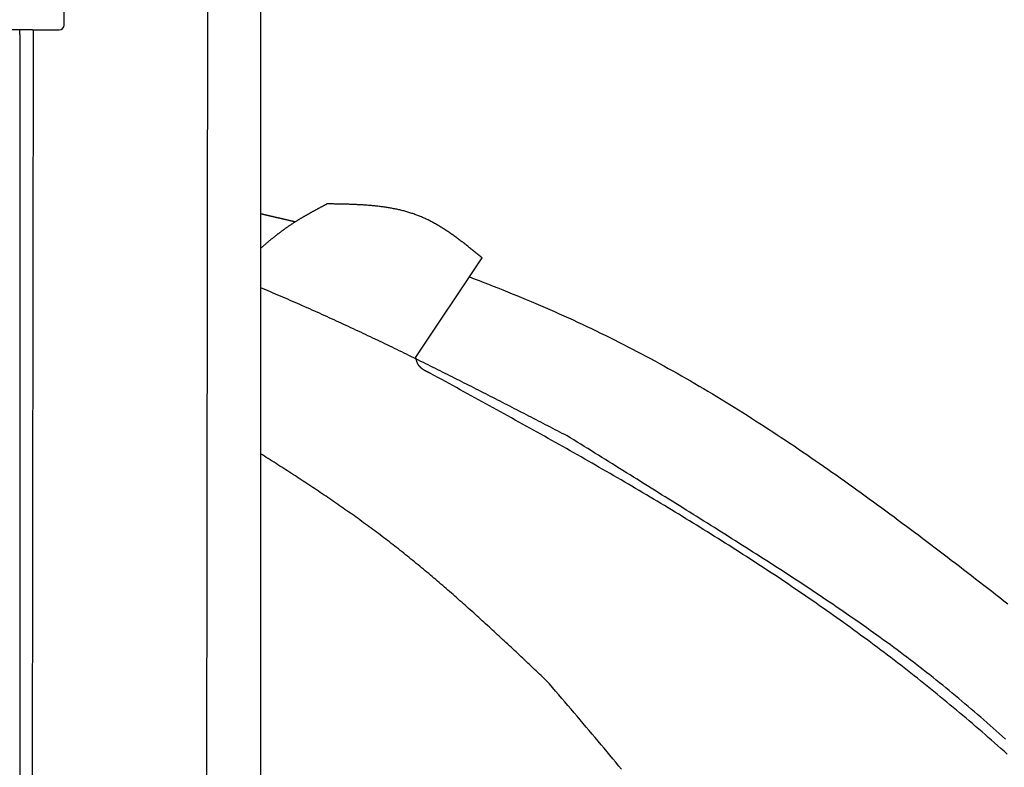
# Model space of a CAD drawing. Extents: x 1073 to 6773, y 6241 to 11416.
# Tile 49 of 60: x 4456 to 5077, y 9257 to 9729. Entities that reach past the tile are written whole.
import ezdxf

# ---------------------------------------------------------------- set-up
doc = ezdxf.new("R2010")
doc.units = 0
doc.layers.get('0').update_dxf_attribs({"linetype": 'CONTINUOUS'})
doc.layers.add('CAR', color=10, linetype='CONTINUOUS')

msp = doc.modelspace()

# ---------------------------------------------------------------- linework, layer by layer
for p, q in [((4483.57, 9725.48), (4483.57, 9982.48)), ((4483.57, 9725.48), (4483.57, 9982.48)), ((4574.51, 9956.39), (4571.79, 8191.9)), ((4607.57, 9739.48), (4607.57, 8629.11)), ((4463.57, 9722.48), (4447.57, 9722.48)), ((4463.57, 9722.48), (4447.57, 9722.48)), ((4455.57, 9719.48), (4455.57, 9722.48)), ((4455.57, 9719.48), (4455.57, 9722.48)), ((4455.57, 9719.48), (4455.57, 8097.48)), ((4464.15, 9722.48), (4461.79, 8192.07)), ((4463.57, 9722.48), (4480.57, 9722.48)), ((4463.57, 9722.48), (4480.57, 9722.48))]:
    msp.add_line(p, q)
msp.add_arc((4480.57, 9725.48), 3, 270, 0)
msp.add_arc((4480.57, 9725.48), 3, 270, 0)
at = {"layer": 'CAR'}
msp.add_line((4705.61, 9516.02), (4747.56, 9578.5), dxfattribs=at)
for points in [[(4607.57, 9584.5, 0), (4607.81, 9584.72, 0), (4608.05, 9584.93, 0), (4608.29, 9585.14, 0), (4608.53, 9585.35, 0), (4608.77, 9585.56, 0), (4609.01, 9585.77, 0), (4609.25, 9585.98, 0), (4609.49, 9586.19, 0), (4609.73, 9586.4, 0), (4609.98, 9586.6, 0), (4610.22, 9586.81, 0), (4610.46, 9587.02, 0), (4610.7, 9587.23, 0), (4610.95, 9587.44, 0), (4611.19, 9587.64, 0), (4611.43, 9587.85, 0), (4611.68, 9588.05, 0), (4611.92, 9588.26, 0), (4612.16, 9588.47, 0), (4612.41, 9588.67, 0), (4612.65, 9588.88, 0), (4612.9, 9589.08, 0), (4613.14, 9589.28, 0), (4613.39, 9589.49, 0), (4613.63, 9589.69, 0), (4613.88, 9589.89, 0), (4614.13, 9590.09, 0), (4614.37, 9590.3, 0), (4614.62, 9590.5, 0), (4614.87, 9590.7, 0), (4615.12, 9590.9, 0), (4615.36, 9591.1, 0), (4615.61, 9591.3, 0), (4615.86, 9591.5, 0), (4616.11, 9591.7, 0), (4616.36, 9591.9, 0), (4616.61, 9592.09, 0), (4616.86, 9592.29, 0), (4617.11, 9592.49, 0), (4617.36, 9592.69, 0), (4617.61, 9592.88, 0), (4617.86, 9593.08, 0), (4618.11, 9593.27, 0), (4618.36, 9593.47, 0), (4618.61, 9593.66, 0), (4618.86, 9593.86, 0), (4619.12, 9594.05, 0), (4619.37, 9594.24, 0), (4619.62, 9594.43, 0), (4619.88, 9594.63, 0), (4620.13, 9594.82, 0), (4620.39, 9595.01, 0), (4620.64, 9595.2, 0), (4620.9, 9595.39, 0), (4621.15, 9595.58, 0), (4621.41, 9595.77, 0), (4621.66, 9595.96, 0), (4621.92, 9596.14, 0), (4622.18, 9596.33, 0), (4622.43, 9596.52, 0), (4622.69, 9596.7, 0), (4622.95, 9596.89, 0), (4623.21, 9597.07, 0), (4623.47, 9597.26, 0), (4623.72, 9597.44, 0), (4623.98, 9597.63, 0), (4624.24, 9597.81, 0), (4624.5, 9597.99, 0), (4624.77, 9598.17, 0), (4625.03, 9598.35, 0), (4625.29, 9598.53, 0), (4625.55, 9598.71, 0), (4625.81, 9598.89, 0), (4626.07, 9599.07, 0), (4626.34, 9599.25, 0), (4626.6, 9599.43, 0), (4626.87, 9599.61, 0), (4627.13, 9599.78, 0), (4627.39, 9599.96, 0), (4627.66, 9600.13, 0), (4627.93, 9600.31, 0), (4628.19, 9600.48, 0), (4628.46, 9600.66, 0), (4628.73, 9600.83, 0), (4628.99, 9601, 0), (4629.26, 9601.17, 0), (4629.53, 9601.34, 0), (4629.8, 9601.51, 0), (4630.07, 9601.68, 0), (4630.34, 9601.85, 0), (4630.61, 9602.02, 0), (4630.88, 9602.19, 0), (4631.15, 9602.36, 0), (4631.42, 9602.52, 0), (4631.69, 9602.69, 0), (4631.96, 9602.86, 0), (4632.23, 9603.02, 0), (4632.51, 9603.19, 0), (4632.78, 9603.35, 0), (4633.05, 9603.52, 0), (4633.32, 9603.68, 0), (4633.6, 9603.84, 0), (4633.87, 9604.01, 0), (4634.15, 9604.17, 0), (4634.42, 9604.33, 0), (4634.7, 9604.49, 0), (4634.97, 9604.65, 0), (4635.25, 9604.81, 0), (4635.52, 9604.97, 0), (4635.8, 9605.13, 0), (4636.07, 9605.29, 0), (4636.35, 9605.45, 0), (4636.63, 9605.61, 0), (4636.91, 9605.77, 0), (4637.18, 9605.93, 0), (4637.46, 9606.08, 0), (4637.74, 9606.24, 0), (4638.02, 9606.4, 0), (4638.29, 9606.56, 0), (4638.57, 9606.71, 0), (4638.85, 9606.87, 0), (4639.13, 9607.02, 0), (4639.41, 9607.18, 0), (4639.69, 9607.33, 0), (4639.97, 9607.49, 0), (4640.25, 9607.64, 0), (4640.53, 9607.8, 0), (4640.81, 9607.95, 0), (4641.09, 9608.11, 0), (4641.37, 9608.26, 0), (4641.65, 9608.41, 0), (4641.93, 9608.56, 0), (4642.21, 9608.72, 0), (4642.49, 9608.87, 0), (4642.78, 9609.02, 0), (4643.06, 9609.18, 0), (4643.34, 9609.33, 0), (4643.62, 9609.48, 0), (4643.9, 9609.63, 0), (4644.18, 9609.78, 0), (4644.47, 9609.93, 0), (4644.75, 9610.08, 0), (4645.03, 9610.24, 0), (4645.31, 9610.39, 0), (4645.59, 9610.54, 0), (4645.88, 9610.69, 0), (4646.16, 9610.84, 0), (4646.44, 9610.99, 0), (4646.72, 9611.14, 0), (4647.01, 9611.29, 0), (4647.29, 9611.44, 0), (4647.57, 9611.59, 0), (4647.86, 9611.74, 0), (4648.14, 9611.89, 0), (4648.42, 9612.04, 0), (4648.7, 9612.19, 0), (4648.99, 9612.34, 0), (4649.27, 9612.49, 0), (4649.55, 9612.64, 0)], [(4747.56, 9578.5, 0), (4747.03, 9578.94, 0), (4746.49, 9579.37, 0), (4745.96, 9579.81, 0), (4745.43, 9580.25, 0), (4744.9, 9580.68, 0), (4744.36, 9581.12, 0), (4743.83, 9581.55, 0), (4743.3, 9581.98, 0), (4742.77, 9582.42, 0), (4742.23, 9582.85, 0), (4741.7, 9583.28, 0), (4741.16, 9583.71, 0), (4740.63, 9584.14, 0), (4740.09, 9584.57, 0), (4739.56, 9585, 0), (4739.02, 9585.43, 0), (4738.49, 9585.85, 0), (4737.95, 9586.28, 0), (4737.41, 9586.7, 0), (4736.88, 9587.12, 0), (4736.34, 9587.54, 0), (4735.8, 9587.96, 0), (4735.26, 9588.38, 0), (4734.72, 9588.79, 0), (4734.18, 9589.21, 0), (4733.64, 9589.62, 0), (4733.09, 9590.03, 0), (4732.55, 9590.43, 0), (4732.01, 9590.84, 0), (4731.46, 9591.24, 0), (4730.92, 9591.64, 0), (4730.37, 9592.04, 0), (4729.82, 9592.43, 0), (4729.27, 9592.83, 0), (4728.72, 9593.22, 0), (4728.17, 9593.61, 0), (4727.62, 9593.99, 0), (4727.07, 9594.37, 0), (4726.52, 9594.75, 0), (4725.96, 9595.13, 0), (4725.4, 9595.5, 0), (4724.85, 9595.87, 0), (4724.29, 9596.24, 0), (4723.73, 9596.6, 0), (4723.17, 9596.96, 0), (4722.61, 9597.32, 0), (4722.04, 9597.67, 0), (4721.48, 9598.02, 0), (4720.91, 9598.37, 0), (4720.34, 9598.71, 0), (4719.77, 9599.05, 0), (4719.2, 9599.38, 0), (4718.63, 9599.71, 0), (4718.06, 9600.04, 0), (4717.48, 9600.36, 0), (4716.9, 9600.68, 0), (4716.32, 9600.99, 0), (4715.74, 9601.3, 0), (4715.16, 9601.61, 0), (4714.58, 9601.91, 0), (4713.99, 9602.2, 0), (4713.41, 9602.5, 0), (4712.82, 9602.78, 0), (4712.23, 9603.06, 0), (4711.63, 9603.34, 0), (4711.04, 9603.61, 0), (4710.44, 9603.88, 0), (4709.84, 9604.14, 0), (4709.24, 9604.4, 0), (4708.64, 9604.65, 0), (4708.04, 9604.89, 0), (4707.43, 9605.13, 0), (4706.82, 9605.37, 0), (4706.21, 9605.6, 0), (4705.6, 9605.82, 0), (4704.98, 9606.04, 0), (4704.37, 9606.26, 0), (4703.75, 9606.47, 0), (4703.13, 9606.67, 0), (4702.51, 9606.87, 0), (4701.88, 9607.07, 0), (4701.26, 9607.26, 0), (4700.63, 9607.45, 0), (4700, 9607.63, 0), (4699.37, 9607.8, 0), (4698.74, 9607.98, 0), (4698.1, 9608.15, 0), (4697.47, 9608.31, 0), (4696.83, 9608.47, 0), (4696.19, 9608.62, 0), (4695.55, 9608.78, 0), (4694.91, 9608.92, 0), (4694.27, 9609.07, 0), (4693.62, 9609.21, 0), (4692.97, 9609.34, 0), (4692.33, 9609.47, 0), (4691.68, 9609.6, 0), (4691.03, 9609.73, 0), (4690.37, 9609.85, 0), (4689.72, 9609.96, 0), (4689.06, 9610.08, 0), (4688.41, 9610.19, 0), (4687.75, 9610.29, 0), (4687.09, 9610.39, 0), (4686.43, 9610.49, 0), (4685.77, 9610.59, 0), (4685.11, 9610.68, 0), (4684.44, 9610.77, 0), (4683.78, 9610.86, 0), (4683.11, 9610.95, 0), (4682.45, 9611.03, 0), (4681.78, 9611.11, 0), (4681.11, 9611.18, 0), (4680.44, 9611.25, 0), (4679.77, 9611.32, 0), (4679.09, 9611.39, 0), (4678.42, 9611.46, 0), (4677.75, 9611.52, 0), (4677.07, 9611.58, 0), (4676.39, 9611.64, 0), (4675.72, 9611.69, 0), (4675.04, 9611.74, 0), (4674.36, 9611.79, 0), (4673.68, 9611.84, 0), (4673, 9611.89, 0), (4672.32, 9611.93, 0), (4671.64, 9611.97, 0), (4670.95, 9612.02, 0), (4670.27, 9612.05, 0), (4669.59, 9612.09, 0), (4668.9, 9612.13, 0), (4668.22, 9612.16, 0), (4667.53, 9612.19, 0), (4666.84, 9612.22, 0), (4666.16, 9612.25, 0), (4665.47, 9612.28, 0), (4664.78, 9612.3, 0), (4664.09, 9612.33, 0), (4663.4, 9612.35, 0), (4662.71, 9612.37, 0), (4662.02, 9612.39, 0), (4661.33, 9612.41, 0), (4660.64, 9612.43, 0), (4659.95, 9612.45, 0), (4659.26, 9612.47, 0), (4658.57, 9612.48, 0), (4657.87, 9612.5, 0), (4657.18, 9612.51, 0), (4656.49, 9612.53, 0), (4655.8, 9612.54, 0), (4655.1, 9612.55, 0), (4654.41, 9612.56, 0), (4653.72, 9612.58, 0), (4653.02, 9612.59, 0), (4652.33, 9612.6, 0), (4651.63, 9612.61, 0), (4650.94, 9612.62, 0), (4650.25, 9612.63, 0), (4649.55, 9612.64, 0)], [(4607.57, 9606.5, 0), (4607.74, 9606.46, 0), (4607.91, 9606.42, 0), (4608.09, 9606.38, 0), (4608.26, 9606.34, 0), (4608.43, 9606.3, 0), (4608.61, 9606.26, 0), (4608.78, 9606.22, 0), (4608.96, 9606.18, 0), (4609.13, 9606.14, 0), (4609.3, 9606.1, 0), (4609.48, 9606.06, 0), (4609.65, 9606.02, 0), (4609.82, 9605.98, 0), (4610, 9605.94, 0), (4610.17, 9605.9, 0), (4610.34, 9605.86, 0), (4610.52, 9605.82, 0), (4610.69, 9605.78, 0), (4610.87, 9605.74, 0), (4611.04, 9605.7, 0), (4611.21, 9605.66, 0), (4611.39, 9605.62, 0), (4611.56, 9605.58, 0), (4611.73, 9605.54, 0), (4611.91, 9605.5, 0), (4612.08, 9605.46, 0), (4612.25, 9605.42, 0), (4612.43, 9605.38, 0), (4612.6, 9605.34, 0), (4612.77, 9605.3, 0), (4612.95, 9605.26, 0), (4613.12, 9605.22, 0), (4613.3, 9605.18, 0), (4613.47, 9605.14, 0), (4613.64, 9605.1, 0), (4613.82, 9605.06, 0), (4613.99, 9605.02, 0), (4614.16, 9604.98, 0), (4614.34, 9604.94, 0), (4614.51, 9604.9, 0), (4614.68, 9604.86, 0), (4614.86, 9604.82, 0), (4615.03, 9604.78, 0), (4615.21, 9604.74, 0), (4615.38, 9604.7, 0), (4615.55, 9604.66, 0), (4615.73, 9604.62, 0), (4615.9, 9604.58, 0), (4616.07, 9604.54, 0), (4616.25, 9604.5, 0), (4616.42, 9604.46, 0), (4616.59, 9604.42, 0), (4616.77, 9604.38, 0), (4616.94, 9604.34, 0), (4617.12, 9604.3, 0), (4617.29, 9604.26, 0), (4617.46, 9604.22, 0), (4617.64, 9604.18, 0), (4617.81, 9604.14, 0), (4617.98, 9604.1, 0), (4618.16, 9604.06, 0), (4618.33, 9604.02, 0), (4618.5, 9603.98, 0), (4618.68, 9603.94, 0), (4618.85, 9603.9, 0), (4619.03, 9603.86, 0), (4619.2, 9603.82, 0), (4619.37, 9603.78, 0), (4619.55, 9603.74, 0), (4619.72, 9603.69, 0), (4619.89, 9603.65, 0), (4620.07, 9603.61, 0), (4620.24, 9603.57, 0), (4620.41, 9603.53, 0), (4620.59, 9603.49, 0), (4620.76, 9603.45, 0), (4620.93, 9603.41, 0), (4621.11, 9603.37, 0), (4621.28, 9603.33, 0), (4621.46, 9603.29, 0), (4621.63, 9603.25, 0), (4621.8, 9603.21, 0), (4621.98, 9603.17, 0), (4622.15, 9603.13, 0), (4622.32, 9603.09, 0), (4622.5, 9603.05, 0), (4622.67, 9603.01, 0), (4622.84, 9602.97, 0), (4623.02, 9602.93, 0), (4623.19, 9602.89, 0), (4623.37, 9602.85, 0), (4623.54, 9602.81, 0), (4623.71, 9602.77, 0), (4623.89, 9602.73, 0), (4624.06, 9602.69, 0), (4624.23, 9602.65, 0), (4624.41, 9602.61, 0), (4624.58, 9602.57, 0), (4624.75, 9602.53, 0), (4624.93, 9602.49, 0), (4625.1, 9602.45, 0), (4625.27, 9602.41, 0), (4625.45, 9602.37, 0), (4625.62, 9602.33, 0), (4625.8, 9602.29, 0), (4625.97, 9602.25, 0), (4626.14, 9602.2, 0), (4626.32, 9602.16, 0), (4626.49, 9602.12, 0), (4626.66, 9602.08, 0), (4626.84, 9602.04, 0), (4627.01, 9602, 0), (4627.18, 9601.96, 0), (4627.36, 9601.92, 0), (4627.53, 9601.88, 0), (4627.71, 9601.84, 0), (4627.88, 9601.8, 0), (4628.05, 9601.76, 0), (4628.23, 9601.72, 0), (4628.4, 9601.68, 0), (4628.57, 9601.64, 0), (4628.75, 9601.6, 0), (4628.92, 9601.56, 0), (4629.09, 9601.52, 0), (4629.27, 9601.48, 0), (4629.44, 9601.44, 0), (4629.61, 9601.4, 0)], [(4739.55, 9566.57, 0), (4742.55, 9565.42, 0), (4745.56, 9564.26, 0), (4748.56, 9563.1, 0), (4751.56, 9561.93, 0), (4754.56, 9560.75, 0), (4757.55, 9559.56, 0), (4760.54, 9558.37, 0), (4763.53, 9557.16, 0), (4766.51, 9555.95, 0), (4769.49, 9554.73, 0), (4772.47, 9553.5, 0), (4775.44, 9552.26, 0), (4778.41, 9551.02, 0), (4781.37, 9549.76, 0), (4784.33, 9548.5, 0), (4787.28, 9547.22, 0), (4790.23, 9545.94, 0), (4793.18, 9544.64, 0), (4796.12, 9543.34, 0), (4799.06, 9542.03, 0), (4801.99, 9540.7, 0), (4804.91, 9539.37, 0), (4807.84, 9538.02, 0), (4810.75, 9536.67, 0), (4813.66, 9535.3, 0), (4816.57, 9533.93, 0), (4819.47, 9532.54, 0), (4822.36, 9531.14, 0), (4825.25, 9529.74, 0), (4828.13, 9528.32, 0), (4831.01, 9526.88, 0), (4833.88, 9525.44, 0), (4836.74, 9523.99, 0), (4839.6, 9522.52, 0), (4842.46, 9521.05, 0), (4845.3, 9519.56, 0), (4848.15, 9518.07, 0), (4850.98, 9516.56, 0), (4853.81, 9515.04, 0), (4856.64, 9513.51, 0), (4859.46, 9511.97, 0), (4862.27, 9510.42, 0), (4865.08, 9508.87, 0), (4867.88, 9507.3, 0), (4870.68, 9505.72, 0), (4873.48, 9504.13, 0), (4876.27, 9502.54, 0), (4879.05, 9500.93, 0), (4881.83, 9499.31, 0), (4884.6, 9497.69, 0), (4887.37, 9496.06, 0), (4890.13, 9494.41, 0), (4892.89, 9492.76, 0), (4895.64, 9491.1, 0), (4898.39, 9489.43, 0), (4901.14, 9487.76, 0), (4903.88, 9486.07, 0), (4906.61, 9484.38, 0), (4909.34, 9482.67, 0), (4912.07, 9480.96, 0), (4914.79, 9479.25, 0), (4917.51, 9477.52, 0), (4920.22, 9475.79, 0), (4922.93, 9474.05, 0), (4925.63, 9472.3, 0), (4928.33, 9470.55, 0), (4931.03, 9468.78, 0), (4933.72, 9467.01, 0), (4936.41, 9465.24, 0), (4939.09, 9463.45, 0), (4941.77, 9461.67, 0), (4944.45, 9459.87, 0), (4947.12, 9458.07, 0), (4949.79, 9456.26, 0), (4952.45, 9454.44, 0), (4955.11, 9452.62, 0), (4957.77, 9450.79, 0), (4960.42, 9448.96, 0), (4963.07, 9447.12, 0), (4965.72, 9445.28, 0), (4968.36, 9443.43, 0), (4971, 9441.57, 0), (4973.64, 9439.71, 0), (4976.27, 9437.84, 0), (4978.9, 9435.97, 0), (4981.53, 9434.1, 0), (4984.15, 9432.22, 0), (4986.77, 9430.33, 0), (4989.39, 9428.44, 0), (4992, 9426.55, 0), (4994.62, 9424.65, 0), (4997.22, 9422.74, 0), (4999.83, 9420.84, 0), (5002.43, 9418.93, 0), (5005.03, 9417.01, 0), (5007.63, 9415.09, 0), (5010.23, 9413.17, 0), (5012.82, 9411.24, 0), (5015.41, 9409.31, 0), (5018, 9407.38, 0), (5020.58, 9405.45, 0), (5023.16, 9403.51, 0), (5025.74, 9401.56, 0), (5028.32, 9399.62, 0), (5030.9, 9397.67, 0), (5033.47, 9395.72, 0), (5036.04, 9393.77, 0), (5038.61, 9391.81, 0), (5041.18, 9389.86, 0), (5043.74, 9387.9, 0), (5046.31, 9385.94, 0), (5048.87, 9383.97, 0), (5051.43, 9382.01, 0), (5053.98, 9380.04, 0), (5056.54, 9378.07, 0), (5059.09, 9376.1, 0), (5061.65, 9374.13, 0), (5064.2, 9372.16, 0), (5066.74, 9370.18, 0), (5069.29, 9368.2, 0), (5071.84, 9366.23, 0), (5074.38, 9364.24, 0), (5076.92, 9362.26, 0), (5079.46, 9360.28, 0)], [(4607.57, 9559.85, 0), (4609.12, 9559.21, 0), (4610.67, 9558.56, 0), (4612.21, 9557.91, 0), (4613.76, 9557.26, 0), (4615.31, 9556.6, 0), (4616.86, 9555.95, 0), (4618.4, 9555.29, 0), (4619.95, 9554.63, 0), (4621.5, 9553.97, 0), (4623.04, 9553.3, 0), (4624.58, 9552.64, 0), (4626.13, 9551.97, 0), (4627.67, 9551.3, 0), (4629.21, 9550.63, 0), (4630.75, 9549.95, 0), (4632.29, 9549.28, 0), (4633.84, 9548.6, 0), (4635.37, 9547.92, 0), (4636.91, 9547.24, 0), (4638.45, 9546.56, 0), (4639.99, 9545.87, 0), (4641.53, 9545.18, 0), (4643.07, 9544.5, 0), (4644.6, 9543.81, 0), (4646.14, 9543.11, 0), (4647.67, 9542.42, 0), (4649.21, 9541.72, 0), (4650.74, 9541.03, 0), (4652.28, 9540.33, 0), (4653.81, 9539.63, 0), (4655.34, 9538.93, 0), (4656.88, 9538.22, 0), (4658.41, 9537.52, 0), (4659.94, 9536.81, 0), (4661.47, 9536.1, 0), (4663, 9535.39, 0), (4664.53, 9534.68, 0), (4666.06, 9533.97, 0), (4667.59, 9533.25, 0), (4669.12, 9532.54, 0), (4670.65, 9531.82, 0), (4672.18, 9531.1, 0), (4673.7, 9530.38, 0), (4675.23, 9529.66, 0), (4676.76, 9528.94, 0), (4678.28, 9528.21, 0), (4679.81, 9527.49, 0), (4681.33, 9526.76, 0), (4682.86, 9526.03, 0), (4684.38, 9525.3, 0), (4685.91, 9524.57, 0), (4687.43, 9523.84, 0), (4688.95, 9523.1, 0), (4690.48, 9522.37, 0), (4692, 9521.63, 0), (4693.52, 9520.89, 0), (4695.04, 9520.15, 0), (4696.56, 9519.41, 0), (4698.09, 9518.67, 0), (4699.61, 9517.93, 0), (4701.13, 9517.19, 0), (4702.65, 9516.44, 0), (4704.17, 9515.7, 0), (4705.69, 9514.95, 0), (4707.2, 9514.2, 0), (4708.72, 9513.46, 0), (4710.24, 9512.71, 0), (4711.76, 9511.96, 0), (4713.28, 9511.2, 0), (4714.79, 9510.45, 0), (4716.31, 9509.7, 0), (4717.83, 9508.94, 0), (4719.35, 9508.19, 0), (4720.86, 9507.43, 0), (4722.38, 9506.67, 0), (4723.89, 9505.92, 0), (4725.41, 9505.16, 0), (4726.92, 9504.4, 0), (4728.44, 9503.64, 0), (4729.95, 9502.87, 0), (4731.47, 9502.11, 0), (4732.98, 9501.35, 0), (4734.5, 9500.58, 0), (4736.01, 9499.82, 0), (4737.52, 9499.05, 0), (4739.04, 9498.29, 0), (4740.55, 9497.52, 0), (4742.06, 9496.75, 0), (4743.58, 9495.99, 0), (4745.09, 9495.22, 0), (4746.6, 9494.45, 0), (4748.11, 9493.68, 0), (4749.63, 9492.91, 0), (4751.14, 9492.14, 0), (4752.65, 9491.37, 0), (4754.16, 9490.59, 0), (4755.67, 9489.82, 0), (4757.18, 9489.05, 0), (4758.7, 9488.27, 0), (4760.21, 9487.5, 0), (4761.72, 9486.72, 0), (4763.23, 9485.95, 0), (4764.74, 9485.17, 0), (4766.25, 9484.4, 0), (4767.76, 9483.62, 0), (4769.27, 9482.85, 0), (4770.78, 9482.07, 0), (4772.29, 9481.29, 0), (4773.8, 9480.51, 0), (4775.31, 9479.74, 0), (4776.82, 9478.96, 0), (4778.33, 9478.18, 0), (4779.84, 9477.4, 0), (4781.35, 9476.62, 0), (4782.86, 9475.84, 0), (4784.37, 9475.06, 0), (4785.87, 9474.28, 0), (4787.38, 9473.5, 0), (4788.89, 9472.72, 0), (4790.4, 9471.94, 0), (4791.91, 9471.16, 0), (4793.42, 9470.38, 0), (4794.93, 9469.6, 0), (4796.44, 9468.82, 0), (4797.95, 9468.04, 0), (4799.46, 9467.26, 0), (4800.97, 9466.48, 0)], [(4715.02, 9505.58, 0), (4714.93, 9505.62, 0), (4714.84, 9505.66, 0), (4714.75, 9505.71, 0), (4714.66, 9505.75, 0), (4714.57, 9505.79, 0), (4714.48, 9505.84, 0), (4714.39, 9505.88, 0), (4714.3, 9505.92, 0), (4714.21, 9505.97, 0), (4714.12, 9506.01, 0), (4714.03, 9506.05, 0), (4713.94, 9506.1, 0), (4713.86, 9506.14, 0), (4713.77, 9506.18, 0), (4713.68, 9506.23, 0), (4713.59, 9506.27, 0), (4713.5, 9506.31, 0), (4713.41, 9506.36, 0), (4713.32, 9506.4, 0), (4713.23, 9506.45, 0), (4713.14, 9506.49, 0), (4713.06, 9506.54, 0), (4712.97, 9506.58, 0), (4712.88, 9506.62, 0), (4712.79, 9506.67, 0), (4712.71, 9506.71, 0), (4712.62, 9506.76, 0), (4712.53, 9506.81, 0), (4712.45, 9506.85, 0), (4712.36, 9506.9, 0), (4712.27, 9506.94, 0), (4712.19, 9506.99, 0), (4712.1, 9507.04, 0), (4712.02, 9507.08, 0), (4711.93, 9507.13, 0), (4711.85, 9507.18, 0), (4711.76, 9507.22, 0), (4711.68, 9507.27, 0), (4711.59, 9507.32, 0), (4711.51, 9507.37, 0), (4711.43, 9507.41, 0), (4711.34, 9507.46, 0), (4711.26, 9507.51, 0), (4711.18, 9507.56, 0), (4711.1, 9507.61, 0), (4711.02, 9507.66, 0), (4710.94, 9507.71, 0), (4710.85, 9507.76, 0), (4710.77, 9507.81, 0), (4710.69, 9507.86, 0), (4710.62, 9507.91, 0), (4710.54, 9507.96, 0), (4710.46, 9508.01, 0), (4710.38, 9508.06, 0), (4710.3, 9508.12, 0), (4710.22, 9508.17, 0), (4710.15, 9508.22, 0), (4710.07, 9508.27, 0), (4710, 9508.33, 0), (4709.92, 9508.38, 0), (4709.85, 9508.44, 0), (4709.77, 9508.49, 0), (4709.7, 9508.55, 0), (4709.62, 9508.6, 0), (4709.55, 9508.66, 0), (4709.48, 9508.71, 0), (4709.41, 9508.77, 0), (4709.34, 9508.83, 0), (4709.27, 9508.88, 0), (4709.2, 9508.94, 0), (4709.13, 9509, 0), (4709.06, 9509.06, 0), (4708.99, 9509.12, 0), (4708.92, 9509.18, 0), (4708.86, 9509.24, 0), (4708.79, 9509.3, 0), (4708.72, 9509.36, 0), (4708.66, 9509.42, 0), (4708.59, 9509.48, 0), (4708.53, 9509.54, 0), (4708.47, 9509.61, 0), (4708.4, 9509.67, 0), (4708.34, 9509.73, 0), (4708.28, 9509.8, 0), (4708.22, 9509.86, 0), (4708.16, 9509.93, 0), (4708.1, 9509.99, 0), (4708.04, 9510.06, 0), (4707.99, 9510.13, 0), (4707.93, 9510.19, 0), (4707.87, 9510.26, 0), (4707.82, 9510.33, 0), (4707.76, 9510.4, 0), (4707.71, 9510.47, 0), (4707.66, 9510.54, 0), (4707.6, 9510.61, 0), (4707.55, 9510.68, 0), (4707.5, 9510.75, 0), (4707.45, 9510.83, 0), (4707.4, 9510.9, 0), (4707.36, 9510.97, 0), (4707.31, 9511.05, 0), (4707.26, 9511.12, 0), (4707.22, 9511.2, 0), (4707.17, 9511.28, 0), (4707.13, 9511.35, 0), (4707.08, 9511.43, 0), (4707.04, 9511.51, 0), (4707, 9511.59, 0), (4706.96, 9511.67, 0), (4706.92, 9511.75, 0), (4706.88, 9511.83, 0), (4706.84, 9511.91, 0), (4706.81, 9511.99, 0), (4706.77, 9512.07, 0), (4706.73, 9512.15, 0), (4706.7, 9512.24, 0), (4706.66, 9512.32, 0), (4706.63, 9512.4, 0), (4706.59, 9512.49, 0), (4706.56, 9512.57, 0), (4706.53, 9512.66, 0), (4706.5, 9512.74, 0), (4706.47, 9512.83, 0), (4706.43, 9512.92, 0), (4706.4, 9513, 0), (4706.38, 9513.09, 0), (4706.35, 9513.18, 0), (4706.32, 9513.27, 0), (4706.29, 9513.36, 0), (4706.26, 9513.45, 0), (4706.23, 9513.53, 0), (4706.21, 9513.62, 0), (4706.18, 9513.71, 0), (4706.15, 9513.8, 0), (4706.13, 9513.89, 0), (4706.1, 9513.98, 0), (4706.08, 9514.08, 0), (4706.05, 9514.17, 0), (4706.03, 9514.26, 0), (4706.01, 9514.35, 0), (4705.98, 9514.44, 0), (4705.96, 9514.53, 0), (4705.94, 9514.63, 0), (4705.91, 9514.72, 0), (4705.89, 9514.81, 0), (4705.87, 9514.9, 0), (4705.85, 9515, 0), (4705.82, 9515.09, 0), (4705.8, 9515.18, 0), (4705.78, 9515.27, 0), (4705.76, 9515.37, 0), (4705.74, 9515.46, 0), (4705.71, 9515.55, 0), (4705.69, 9515.65, 0), (4705.67, 9515.74, 0), (4705.65, 9515.83, 0), (4705.63, 9515.93, 0), (4705.61, 9516.02, 0)], [(5079.01, 9265.49, 0), (5077.04, 9267.26, 0), (5075.07, 9269.02, 0), (5073.09, 9270.78, 0), (5071.11, 9272.54, 0), (5069.12, 9274.29, 0), (5067.13, 9276.04, 0), (5065.14, 9277.78, 0), (5063.14, 9279.52, 0), (5061.14, 9281.25, 0), (5059.13, 9282.98, 0), (5057.12, 9284.71, 0), (5055.1, 9286.42, 0), (5053.08, 9288.14, 0), (5051.06, 9289.85, 0), (5049.03, 9291.56, 0), (5047, 9293.26, 0), (5044.97, 9294.95, 0), (5042.93, 9296.64, 0), (5040.88, 9298.33, 0), (5038.84, 9300.01, 0), (5036.78, 9301.69, 0), (5034.73, 9303.37, 0), (5032.67, 9305.04, 0), (5030.61, 9306.7, 0), (5028.54, 9308.36, 0), (5026.47, 9310.02, 0), (5024.4, 9311.67, 0), (5022.32, 9313.31, 0), (5020.24, 9314.95, 0), (5018.16, 9316.59, 0), (5016.07, 9318.22, 0), (5013.98, 9319.85, 0), (5011.88, 9321.48, 0), (5009.79, 9323.1, 0), (5007.68, 9324.71, 0), (5005.58, 9326.32, 0), (5003.47, 9327.93, 0), (5001.36, 9329.53, 0), (4999.24, 9331.12, 0), (4997.12, 9332.72, 0), (4995, 9334.3, 0), (4992.88, 9335.89, 0), (4990.75, 9337.47, 0), (4988.61, 9339.04, 0), (4986.48, 9340.61, 0), (4984.34, 9342.18, 0), (4982.2, 9343.74, 0), (4980.06, 9345.3, 0), (4977.91, 9346.85, 0), (4975.76, 9348.4, 0), (4973.6, 9349.94, 0), (4971.45, 9351.48, 0), (4969.29, 9353.01, 0), (4967.12, 9354.54, 0), (4964.96, 9356.07, 0), (4962.79, 9357.59, 0), (4960.62, 9359.11, 0), (4958.44, 9360.62, 0), (4956.27, 9362.13, 0), (4954.09, 9363.64, 0), (4951.9, 9365.14, 0), (4949.72, 9366.64, 0), (4947.53, 9368.13, 0), (4945.34, 9369.62, 0), (4943.15, 9371.11, 0), (4940.95, 9372.59, 0), (4938.75, 9374.07, 0), (4936.55, 9375.54, 0), (4934.35, 9377.01, 0), (4932.14, 9378.48, 0), (4929.93, 9379.94, 0), (4927.72, 9381.4, 0), (4925.51, 9382.86, 0), (4923.29, 9384.31, 0), (4921.07, 9385.75, 0), (4918.85, 9387.2, 0), (4916.63, 9388.64, 0), (4914.4, 9390.08, 0), (4912.17, 9391.51, 0), (4909.94, 9392.94, 0), (4907.71, 9394.37, 0), (4905.48, 9395.79, 0), (4903.24, 9397.21, 0), (4901, 9398.63, 0), (4898.76, 9400.04, 0), (4896.52, 9401.46, 0), (4894.27, 9402.86, 0), (4892.03, 9404.27, 0), (4889.78, 9405.67, 0), (4887.53, 9407.07, 0), (4885.27, 9408.46, 0), (4883.02, 9409.85, 0), (4880.76, 9411.24, 0), (4878.5, 9412.63, 0), (4876.24, 9414.01, 0), (4873.98, 9415.39, 0), (4871.72, 9416.77, 0), (4869.45, 9418.14, 0), (4867.18, 9419.51, 0), (4864.91, 9420.88, 0), (4862.64, 9422.25, 0), (4860.37, 9423.61, 0), (4858.09, 9424.97, 0), (4855.82, 9426.33, 0), (4853.54, 9427.68, 0), (4851.26, 9429.03, 0), (4848.98, 9430.38, 0), (4846.7, 9431.73, 0), (4844.42, 9433.08, 0), (4842.13, 9434.42, 0), (4839.85, 9435.76, 0), (4837.56, 9437.09, 0), (4835.27, 9438.43, 0), (4832.98, 9439.76, 0), (4830.69, 9441.09, 0), (4828.39, 9442.42, 0), (4826.1, 9443.75, 0), (4823.8, 9445.07, 0), (4821.51, 9446.39, 0), (4819.21, 9447.71, 0), (4816.91, 9449.03, 0), (4814.61, 9450.34, 0), (4812.31, 9451.66, 0), (4810.01, 9452.97, 0), (4807.7, 9454.28, 0), (4805.4, 9455.58, 0), (4803.09, 9456.89, 0), (4800.79, 9458.19, 0), (4798.48, 9459.49, 0), (4796.17, 9460.79, 0), (4793.87, 9462.09, 0), (4791.56, 9463.39, 0), (4789.24, 9464.68, 0), (4786.93, 9465.98, 0), (4784.62, 9467.27, 0), (4782.31, 9468.56, 0), (4780, 9469.85, 0), (4777.68, 9471.14, 0), (4775.37, 9472.42, 0), (4773.05, 9473.71, 0), (4770.73, 9474.99, 0), (4768.42, 9476.27, 0), (4766.1, 9477.56, 0), (4763.78, 9478.84, 0), (4761.46, 9480.12, 0), (4759.14, 9481.4, 0), (4756.83, 9482.67, 0), (4754.51, 9483.95, 0), (4752.18, 9485.23, 0), (4749.86, 9486.5, 0), (4747.54, 9487.78, 0), (4745.22, 9489.05, 0), (4742.9, 9490.33, 0), (4740.58, 9491.6, 0), (4738.26, 9492.87, 0), (4735.93, 9494.14, 0), (4733.61, 9495.41, 0), (4731.29, 9496.69, 0), (4728.96, 9497.96, 0), (4726.64, 9499.23, 0), (4724.32, 9500.5, 0), (4721.99, 9501.77, 0), (4719.67, 9503.04, 0), (4717.35, 9504.31, 0), (4715.02, 9505.58, 0)], [(5077.93, 9274.89, 0), (5075.99, 9276.64, 0), (5074.05, 9278.38, 0), (5072.1, 9280.12, 0), (5070.15, 9281.85, 0), (5068.19, 9283.58, 0), (5066.23, 9285.31, 0), (5064.27, 9287.03, 0), (5062.3, 9288.74, 0), (5060.33, 9290.45, 0), (5058.36, 9292.15, 0), (5056.38, 9293.85, 0), (5054.39, 9295.54, 0), (5052.4, 9297.23, 0), (5050.41, 9298.91, 0), (5048.41, 9300.58, 0), (5046.4, 9302.25, 0), (5044.39, 9303.91, 0), (5042.38, 9305.57, 0), (5040.36, 9307.22, 0), (5038.34, 9308.87, 0), (5036.31, 9310.51, 0), (5034.27, 9312.14, 0), (5032.23, 9313.76, 0), (5030.19, 9315.38, 0), (5028.14, 9317, 0), (5026.09, 9318.6, 0), (5024.02, 9320.21, 0), (5021.96, 9321.8, 0), (5019.89, 9323.39, 0), (5017.82, 9324.97, 0), (5015.74, 9326.55, 0), (5013.65, 9328.12, 0), (5011.56, 9329.69, 0), (5009.47, 9331.25, 0), (5007.37, 9332.8, 0), (5005.27, 9334.35, 0), (5003.16, 9335.9, 0), (5001.05, 9337.44, 0), (4998.94, 9338.97, 0), (4996.82, 9340.5, 0), (4994.7, 9342.03, 0), (4992.57, 9343.54, 0), (4990.44, 9345.06, 0), (4988.31, 9346.57, 0), (4986.17, 9348.08, 0), (4984.03, 9349.58, 0), (4981.89, 9351.07, 0), (4979.74, 9352.57, 0), (4977.59, 9354.05, 0), (4975.43, 9355.54, 0), (4973.28, 9357.02, 0), (4971.12, 9358.49, 0), (4968.95, 9359.97, 0), (4966.79, 9361.43, 0), (4964.62, 9362.9, 0), (4962.45, 9364.36, 0), (4960.27, 9365.82, 0), (4958.09, 9367.27, 0), (4955.91, 9368.72, 0), (4953.73, 9370.17, 0), (4951.55, 9371.61, 0), (4949.36, 9373.06, 0), (4947.17, 9374.49, 0), (4944.98, 9375.93, 0), (4942.79, 9377.36, 0), (4940.59, 9378.79, 0), (4938.39, 9380.22, 0), (4936.19, 9381.64, 0), (4933.99, 9383.07, 0), (4931.79, 9384.49, 0), (4929.59, 9385.9, 0), (4927.38, 9387.32, 0), (4925.17, 9388.73, 0), (4922.96, 9390.14, 0), (4920.75, 9391.55, 0), (4918.54, 9392.96, 0), (4916.33, 9394.36, 0), (4914.12, 9395.77, 0), (4911.9, 9397.17, 0), (4909.69, 9398.57, 0), (4907.47, 9399.97, 0), (4905.26, 9401.37, 0), (4903.04, 9402.76, 0), (4900.82, 9404.16, 0), (4898.6, 9405.55, 0), (4896.38, 9406.95, 0), (4894.17, 9408.34, 0), (4891.95, 9409.73, 0), (4889.73, 9411.12, 0), (4887.51, 9412.51, 0), (4885.29, 9413.9, 0), (4883.07, 9415.29, 0), (4880.85, 9416.68, 0), (4878.63, 9418.07, 0), (4876.41, 9419.46, 0), (4874.19, 9420.84, 0), (4871.97, 9422.23, 0), (4869.75, 9423.62, 0), (4867.53, 9425, 0), (4865.31, 9426.39, 0), (4863.09, 9427.78, 0), (4860.87, 9429.16, 0), (4858.65, 9430.55, 0), (4856.43, 9431.93, 0), (4854.22, 9433.31, 0), (4852, 9434.7, 0), (4849.78, 9436.08, 0), (4847.56, 9437.47, 0), (4845.34, 9438.85, 0), (4843.12, 9440.23, 0), (4840.9, 9441.61, 0), (4838.68, 9443, 0), (4836.46, 9444.38, 0), (4834.25, 9445.76, 0), (4832.03, 9447.14, 0), (4829.81, 9448.53, 0), (4827.59, 9449.91, 0), (4825.37, 9451.29, 0), (4823.15, 9452.67, 0), (4820.93, 9454.05, 0), (4818.71, 9455.43, 0), (4816.5, 9456.81, 0), (4814.28, 9458.19, 0), (4812.06, 9459.58, 0), (4809.84, 9460.96, 0), (4807.62, 9462.34, 0), (4805.4, 9463.72, 0), (4803.18, 9465.1, 0), (4800.97, 9466.48, 0)], [(4788.07, 9311.97, 0), (4787.01, 9312.97, 0), (4785.95, 9313.97, 0), (4784.89, 9314.96, 0), (4783.83, 9315.96, 0), (4782.77, 9316.96, 0), (4781.71, 9317.96, 0), (4780.65, 9318.95, 0), (4779.59, 9319.95, 0), (4778.53, 9320.95, 0), (4777.47, 9321.95, 0), (4776.41, 9322.94, 0), (4775.35, 9323.94, 0), (4774.29, 9324.93, 0), (4773.23, 9325.93, 0), (4772.17, 9326.93, 0), (4771.1, 9327.92, 0), (4770.04, 9328.91, 0), (4768.98, 9329.91, 0), (4767.92, 9330.9, 0), (4766.85, 9331.89, 0), (4765.79, 9332.89, 0), (4764.72, 9333.88, 0), (4763.66, 9334.87, 0), (4762.59, 9335.86, 0), (4761.53, 9336.85, 0), (4760.46, 9337.84, 0), (4759.39, 9338.83, 0), (4758.32, 9339.82, 0), (4757.26, 9340.8, 0), (4756.19, 9341.79, 0), (4755.12, 9342.77, 0), (4754.05, 9343.76, 0), (4752.98, 9344.74, 0), (4751.91, 9345.72, 0), (4750.83, 9346.71, 0), (4749.76, 9347.69, 0), (4748.69, 9348.67, 0), (4747.61, 9349.65, 0), (4746.54, 9350.62, 0), (4745.46, 9351.6, 0), (4744.38, 9352.58, 0), (4743.31, 9353.55, 0), (4742.23, 9354.52, 0), (4741.15, 9355.5, 0), (4740.07, 9356.47, 0), (4738.98, 9357.44, 0), (4737.9, 9358.4, 0), (4736.82, 9359.37, 0), (4735.73, 9360.34, 0), (4734.65, 9361.3, 0), (4733.56, 9362.26, 0), (4732.47, 9363.23, 0), (4731.39, 9364.19, 0), (4730.3, 9365.14, 0), (4729.2, 9366.1, 0), (4728.11, 9367.06, 0), (4727.02, 9368.01, 0), (4725.92, 9368.96, 0), (4724.83, 9369.92, 0), (4723.73, 9370.86, 0), (4722.63, 9371.81, 0), (4721.53, 9372.76, 0), (4720.43, 9373.7, 0), (4719.33, 9374.65, 0), (4718.23, 9375.59, 0), (4717.12, 9376.53, 0), (4716.01, 9377.46, 0), (4714.91, 9378.4, 0), (4713.8, 9379.33, 0), (4712.69, 9380.26, 0), (4711.57, 9381.19, 0), (4710.46, 9382.12, 0), (4709.35, 9383.05, 0), (4708.23, 9383.97, 0), (4707.11, 9384.89, 0), (4705.99, 9385.81, 0), (4704.87, 9386.73, 0), (4703.75, 9387.64, 0), (4702.62, 9388.56, 0), (4701.49, 9389.47, 0), (4700.37, 9390.38, 0), (4699.24, 9391.28, 0), (4698.1, 9392.19, 0), (4696.97, 9393.09, 0), (4695.84, 9393.99, 0), (4694.7, 9394.89, 0), (4693.56, 9395.78, 0), (4692.42, 9396.68, 0), (4691.28, 9397.57, 0), (4690.13, 9398.45, 0), (4688.99, 9399.34, 0), (4687.84, 9400.22, 0), (4686.69, 9401.1, 0), (4685.54, 9401.98, 0), (4684.38, 9402.86, 0), (4683.23, 9403.73, 0), (4682.07, 9404.6, 0), (4680.91, 9405.47, 0), (4679.75, 9406.33, 0), (4678.58, 9407.2, 0), (4677.42, 9408.06, 0), (4676.25, 9408.92, 0), (4675.08, 9409.77, 0), (4673.91, 9410.63, 0), (4672.74, 9411.48, 0), (4671.57, 9412.33, 0), (4670.39, 9413.18, 0), (4669.22, 9414.03, 0), (4668.04, 9414.87, 0), (4666.86, 9415.71, 0), (4665.68, 9416.55, 0), (4664.5, 9417.39, 0), (4663.31, 9418.22, 0), (4662.13, 9419.06, 0), (4660.94, 9419.89, 0), (4659.75, 9420.72, 0), (4658.56, 9421.55, 0), (4657.37, 9422.37, 0), (4656.17, 9423.2, 0), (4654.98, 9424.02, 0), (4653.78, 9424.84, 0), (4652.59, 9425.66, 0), (4651.39, 9426.48, 0), (4650.19, 9427.3, 0), (4648.99, 9428.11, 0), (4647.79, 9428.92, 0), (4646.58, 9429.74, 0), (4645.38, 9430.54, 0), (4644.17, 9431.35, 0), (4642.97, 9432.16, 0), (4641.76, 9432.96, 0), (4640.55, 9433.77, 0), (4639.34, 9434.57, 0), (4638.13, 9435.37, 0), (4636.92, 9436.17, 0), (4635.7, 9436.97, 0), (4634.49, 9437.77, 0), (4633.27, 9438.56, 0), (4632.06, 9439.36, 0), (4630.84, 9440.15, 0), (4629.62, 9440.94, 0), (4628.4, 9441.73, 0), (4627.18, 9442.52, 0), (4625.96, 9443.31, 0), (4624.74, 9444.1, 0), (4623.52, 9444.89, 0), (4622.3, 9445.67, 0), (4621.07, 9446.46, 0), (4619.85, 9447.24, 0), (4618.62, 9448.02, 0), (4617.4, 9448.8, 0), (4616.17, 9449.59, 0), (4614.94, 9450.37, 0), (4613.71, 9451.14, 0), (4612.49, 9451.92, 0), (4611.26, 9452.7, 0), (4610.03, 9453.48, 0), (4608.8, 9454.25, 0), (4607.57, 9455.03, 0)], [(4835.46, 9255.96, 0), (4833.68, 9258.15, 0), (4831.89, 9260.34, 0), (4830.08, 9262.53, 0), (4828.26, 9264.74, 0), (4826.43, 9266.95, 0), (4824.59, 9269.16, 0), (4822.73, 9271.38, 0), (4820.87, 9273.61, 0), (4818.99, 9275.84, 0), (4817.1, 9278.08, 0), (4815.21, 9280.32, 0), (4813.31, 9282.56, 0), (4811.39, 9284.81, 0), (4809.48, 9287.06, 0), (4807.55, 9289.31, 0), (4805.62, 9291.57, 0), (4803.68, 9293.83, 0), (4801.74, 9296.09, 0), (4799.8, 9298.36, 0), (4797.85, 9300.62, 0), (4795.9, 9302.89, 0), (4793.94, 9305.16, 0), (4791.99, 9307.43, 0), (4790.03, 9309.7, 0), (4788.07, 9311.97, 0)]]:
    msp.add_polyline3d(points, dxfattribs=at)

doc.saveas('drawing.dxf')
